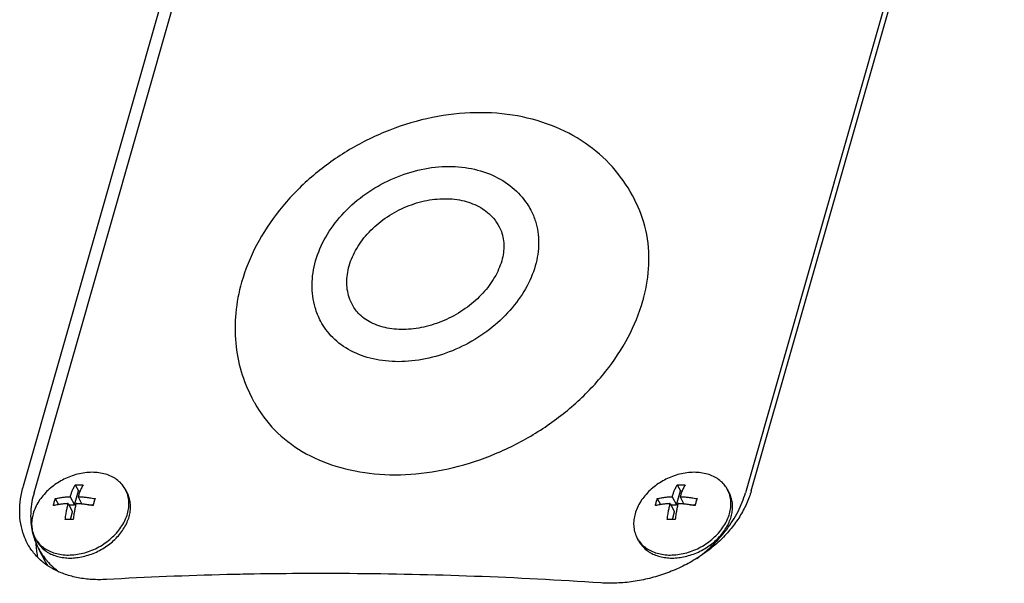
# Model space of a CAD drawing. Header units: millimetres. Extents: x 0 to 594, y 0 to 420.
# Tile 238 of 256: x 507.56 to 514.19, y 342.29 to 346.08. Entities that reach past the tile are written whole.
import ezdxf

# ---------------------------------------------------------------- set-up
doc = ezdxf.new("R2010")
doc.units = ezdxf.units.MM
doc.header["$LTSCALE"] = 32.67
doc.layers.get('0').update_dxf_attribs({"linetype": 'CONTINUOUS'})

msp = doc.modelspace()

# ---------------------------------------------------------------- linework, layer by layer
at = {"color": 7, "linetype": 'CONTINUOUS'}
for p, q in [((507.58505, 342.94667), (509.2886, 348.91515)), ((507.65612, 342.89957), (509.35968, 348.86805)), ((514.14919, 348.86805), (512.44564, 342.89957)), ((512.48456, 342.913), (514.18811, 348.88148)), ((511.69971, 344.87038), (511.684, 344.89993)), ((509.13873, 343.50972), (509.12302, 343.53928)), ((507.92863, 342.81781), (507.95534, 342.91137)), ((507.93317, 342.95309), (507.95534, 342.91137)), ((507.95534, 342.91137), (507.96688, 342.91137)), ((508.28317, 342.90013), (508.27241, 342.92038)), ((511.9813, 342.81781), (512.00801, 342.91137)), ((511.98584, 342.95309), (512.00801, 342.91137)), ((512.00801, 342.91137), (512.01955, 342.91137)), ((512.33584, 342.90013), (512.32508, 342.92038)), ((507.79962, 342.85953), (507.82083, 342.81962)), ((507.88602, 342.8261), (507.91528, 342.77103)), ((507.89937, 342.87288), (507.92863, 342.81781)), ((507.95279, 342.87288), (507.97908, 342.8234)), ((511.85229, 342.85953), (511.8735, 342.81962)), ((511.93869, 342.8261), (511.96795, 342.77103)), ((511.95204, 342.87288), (511.9813, 342.81781)), ((512.00546, 342.87288), (512.03175, 342.8234)), ((507.89043, 342.81781), (507.92863, 342.81781)), ((507.90063, 342.7197), (507.91528, 342.77103)), ((508.02387, 342.81781), (508.05467, 342.81781)), ((511.9431, 342.81781), (511.9813, 342.81781)), ((511.9533, 342.7197), (511.96795, 342.77103)), ((512.07654, 342.81781), (512.10734, 342.81781)), ((507.67384, 342.57639), (507.66308, 342.59664)), ((511.72651, 342.57639), (511.71574, 342.59664)), ((507.73675, 342.42963), (507.68649, 342.52421))]:
    msp.add_line(p, q, dxfattribs=at)
for points, knots in [([(511.684, 344.89993), (511.64729, 344.96903), (511.55467, 345.1011), (511.36794, 345.26278), (511.13764, 345.3817), (510.87396, 345.45015), (510.58936, 345.46434), (510.29793, 345.42435), (510.01262, 345.33326), (509.74495, 345.19598), (509.5055, 345.01858), (509.30376, 344.80806), (509.1483, 344.57298), (509.0784, 344.4019), (509.05379, 344.31567)], [0, 0, 0, 0, 0.0706371, 0.1439412, 0.2209197, 0.3025607, 0.3880184, 0.4765641, 0.5667213, 0.6571462, 0.7469456, 0.8345479, 0.9190426, 1, 1, 1, 1]), ([(509.55187, 344.45945), (509.56776, 344.51511), (509.61572, 344.62571), (509.72514, 344.77411), (509.86733, 344.90202), (510.03357, 345.00223), (510.21423, 345.06944), (510.39928, 345.09988), (510.57854, 345.09154), (510.74128, 345.04454), (510.87847, 344.96139), (510.95899, 344.87258), (510.99277, 344.81558), (511.00015, 344.80165)], [0, 0, 0, 0, 0.0951542, 0.1959198, 0.3009891, 0.4075253, 0.5131859, 0.6160149, 0.7137665, 0.8058307, 0.8916066, 0.9741767, 1, 1, 1, 1]), ([(509.77779, 344.42652), (509.78946, 344.46739), (509.82588, 344.54885), (509.90936, 344.65733), (510.01809, 344.7503), (510.14492, 344.82174), (510.28166, 344.86708), (510.41952, 344.88328), (510.5497, 344.86898), (510.6638, 344.82435), (510.74288, 344.7599), (510.77714, 344.70973), (510.78786, 344.68967)], [0, 0, 0, 0, 0.1006067, 0.2084748, 0.3216005, 0.4369091, 0.5509174, 0.660383, 0.7629629, 0.8578777, 0.9464605, 1, 1, 1, 1]), ([(511.76173, 344.21561), (511.78022, 344.28663), (511.80417, 344.43725), (511.78624, 344.66288), (511.73389, 344.80602), (511.69968, 344.87042)], [0, 0, 0, 0, 0.3276225, 0.6752014, 1, 1, 1, 1]), ([(511.00013, 344.80164), (511.01289, 344.77758), (511.04255, 344.70673), (511.06061, 344.57781), (511.04471, 344.47654), (511.03043, 344.42652)], [0, 0, 0, 0, 0.2116038, 0.5940301, 1, 1, 1, 1]), ([(510.78785, 344.68967), (510.7913, 344.68325), (510.80969, 344.64517), (510.82538, 344.56623), (510.81453, 344.49453), (510.80451, 344.45945)], [0, 0, 0, 0, 0.0922239, 0.5353362, 1, 1, 1, 1]), ([(509.58702, 344.05138), (509.57107, 344.08146), (509.53878, 344.1611), (509.52046, 344.30136), (509.53695, 344.40718), (509.55187, 344.45945)], [0, 0, 0, 0, 0.2431747, 0.610295, 1, 1, 1, 1]), ([(511.03043, 344.42652), (511.01509, 344.37275), (510.96856, 344.2655), (510.86297, 344.12048), (510.7253, 343.99312), (510.56332, 343.89047), (510.38604, 343.81817), (510.20331, 343.78029), (510.02517, 343.77915), (509.86141, 343.81528), (509.72134, 343.88761), (509.63367, 343.97378), (509.59675, 344.03306), (509.58704, 344.05139)], [0, 0, 0, 0, 0.0925494, 0.1913697, 0.2950101, 0.401168, 0.5071348, 0.6102318, 0.7082474, 0.7998837, 0.8851873, 0.9658232, 1, 1, 1, 1]), ([(509.79931, 344.16336), (509.79287, 344.17542), (509.77187, 344.22179), (509.7557, 344.31194), (509.767, 344.3887), (509.77779, 344.42652)], [0, 0, 0, 0, 0.1513084, 0.5624339, 1, 1, 1, 1]), ([(510.80451, 344.45945), (510.7935, 344.42086), (510.75878, 344.34305), (510.67944, 344.23767), (510.57478, 344.14439), (510.45122, 344.06969), (510.31679, 344.01875), (510.18075, 343.99497), (510.05186, 343.99947), (509.93742, 344.03207), (509.85064, 344.08873), (509.81203, 344.13967), (509.79931, 344.16336)], [0, 0, 0, 0, 0.0959346, 0.2012031, 0.3132133, 0.4290407, 0.5444731, 0.6549143, 0.7570304, 0.8502417, 0.9360875, 1, 1, 1, 1]), ([(509.05379, 344.31567), (509.03447, 344.24798), (509.00808, 344.11208), (509.00713, 343.90853), (509.04417, 343.71525), (509.09318, 343.59546), (509.12302, 343.53928)], [0, 0, 0, 0, 0.2646546, 0.5171484, 0.7608291, 1, 1, 1, 1]), ([(509.13875, 343.50968), (509.14, 343.50732), (509.1771, 343.43832), (509.27181, 343.31155), (509.46122, 343.16625), (509.6915, 343.06724), (509.95211, 343.01776), (510.23192, 343.01911), (510.5192, 343.0708), (510.80191, 343.17046), (511.06814, 343.31379), (511.30663, 343.49473), (511.50727, 343.70575), (511.66141, 343.93797), (511.73075, 344.10595), (511.75476, 344.19005)], [0, 0, 0, 0, 0.0024257, 0.0713021, 0.1425566, 0.2178843, 0.2980831, 0.3830479, 0.4719277, 0.5633389, 0.6555844, 0.7468687, 0.83551, 0.9201552, 1, 1, 1, 1]), ([(508.27241, 342.92038), (508.2673, 342.92999), (508.25428, 342.95012), (508.22849, 342.97728), (508.19555, 343.00082), (508.15758, 343.01885), (508.11546, 343.03101), (508.07013, 343.03709), (508.02259, 343.03697), (507.97386, 343.03068), (507.9372, 343.02144), (507.91691, 343.01475), (507.9126, 343.01326)], [0, 0, 0, 0, 0.0808407, 0.1773577, 0.2768033, 0.3802999, 0.4885075, 0.6016128, 0.719371, 0.8411741, 0.966129, 1, 1, 1, 1]), ([(512.32508, 342.92038), (512.31997, 342.92999), (512.30695, 342.95012), (512.28116, 342.97728), (512.24822, 343.00082), (512.21025, 343.01885), (512.16813, 343.03101), (512.1228, 343.03709), (512.07525, 343.03697), (512.02653, 343.03068), (511.98987, 343.02144), (511.96958, 343.01475), (511.96527, 343.01326)], [0, 0, 0, 0, 0.0808407, 0.1773577, 0.2768033, 0.3802999, 0.4885075, 0.6016128, 0.719371, 0.8411741, 0.966129, 1, 1, 1, 1]), ([(507.9126, 343.01326), (507.89765, 343.00807), (507.86828, 342.99615), (507.82637, 342.97387), (507.80012, 342.95624), (507.78751, 342.94679)], [0, 0, 0, 0, 0.3340484, 0.6674782, 1, 1, 1, 1]), ([(507.93317, 342.95309), (507.93901, 342.95335), (507.95079, 342.95369), (507.96861, 342.95368), (507.98057, 342.95335), (507.98659, 342.95309)], [0, 0, 0, 0, 0.3283373, 0.6615892, 1, 1, 1, 1]), ([(511.96527, 343.01326), (511.95032, 343.00807), (511.92094, 342.99615), (511.87904, 342.97387), (511.85279, 342.95624), (511.84017, 342.94679)], [0, 0, 0, 0, 0.3340484, 0.6674782, 1, 1, 1, 1]), ([(511.98584, 342.95309), (511.99168, 342.95335), (512.00346, 342.95369), (512.02127, 342.95368), (512.03324, 342.95335), (512.03926, 342.95309)], [0, 0, 0, 0, 0.3283373, 0.6615892, 1, 1, 1, 1]), ([(507.61096, 342.55983), (507.60178, 342.57712), (507.58313, 342.61923), (507.56452, 342.69067), (507.55765, 342.77351), (507.56413, 342.86004), (507.5768, 342.91778), (507.58505, 342.94667)], [0, 0, 0, 0, 0.1477078, 0.3466289, 0.5548715, 0.7729687, 1, 1, 1, 1]), ([(507.65612, 342.89957), (507.64444, 342.85862), (507.62962, 342.77615), (507.63537, 342.67235), (507.65039, 342.61355), (507.65661, 342.59453)], [0, 0, 0, 0, 0.4135917, 0.8061997, 1, 1, 1, 1]), ([(507.78751, 342.94679), (507.77441, 342.93698), (507.74917, 342.91584), (507.71547, 342.88028), (507.68696, 342.8416), (507.66465, 342.80104), (507.65403, 342.77269), (507.64998, 342.75851)], [0, 0, 0, 0, 0.2069118, 0.4159398, 0.6184968, 0.8133886, 1, 1, 1, 1]), ([(507.89937, 342.87288), (507.90065, 342.87682), (507.90323, 342.88451), (507.90728, 342.89575), (507.91148, 342.90668), (507.91598, 342.91763), (507.92099, 342.92896), (507.92668, 342.94088), (507.93089, 342.94895), (507.93317, 342.95309)], [0, 0, 0, 0, 0.1424249, 0.2790653, 0.4111702, 0.5455961, 0.6865989, 0.8373358, 1, 1, 1, 1]), ([(507.98659, 342.95309), (507.98431, 342.94895), (507.9801, 342.94088), (507.97441, 342.92896), (507.96941, 342.91763), (507.9649, 342.90668), (507.9607, 342.89575), (507.95666, 342.88451), (507.95407, 342.87682), (507.95279, 342.87288)], [0, 0, 0, 0, 0.1626642, 0.3134011, 0.4544039, 0.5888298, 0.7209347, 0.8575751, 1, 1, 1, 1]), ([(508.28188, 342.89966), (508.27983, 342.90496), (508.27678, 342.91192), (508.27331, 342.91869), (508.27241, 342.92038)], [0, 0, 0, 0, 0.7476201, 1, 1, 1, 1]), ([(508.28551, 342.75851), (508.28938, 342.77207), (508.29492, 342.79927), (508.29608, 342.84016), (508.29072, 342.87368), (508.28446, 342.89298), (508.28188, 342.89966)], [0, 0, 0, 0, 0.2947004, 0.5773178, 0.8506318, 1, 1, 1, 1]), ([(508.29627, 342.73826), (508.29981, 342.75066), (508.30505, 342.77553), (508.30696, 342.81297), (508.3027, 342.84908), (508.29387, 342.87806), (508.28616, 342.8945), (508.28317, 342.90013)], [0, 0, 0, 0, 0.2326668, 0.4565043, 0.6732291, 0.8852799, 1, 1, 1, 1]), ([(512.48456, 342.913), (512.476, 342.88303), (512.45399, 342.82326), (512.40819, 342.73789), (512.34991, 342.65674), (512.28007, 342.58102), (512.19942, 342.51162), (512.10918, 342.44979), (512.01126, 342.39693), (511.90779, 342.354), (511.80033, 342.32149), (511.69042, 342.29987), (511.58026, 342.28961), (511.50713, 342.29043), (511.47124, 342.29281)], [0, 0, 0, 0, 0.0733294, 0.1492235, 0.2272621, 0.3077543, 0.3910057, 0.4770418, 0.5646161, 0.6523173, 0.740152, 0.8283124, 0.9153919, 1, 1, 1, 1]), ([(511.84017, 342.94679), (511.82708, 342.93698), (511.80183, 342.91584), (511.76814, 342.88028), (511.73962, 342.8416), (511.71732, 342.80104), (511.70669, 342.77269), (511.70265, 342.75851)], [0, 0, 0, 0, 0.2069118, 0.4159398, 0.6184968, 0.8133886, 1, 1, 1, 1]), ([(511.95204, 342.87288), (511.95332, 342.87682), (511.9559, 342.88451), (511.95995, 342.89575), (511.96415, 342.90668), (511.96865, 342.91763), (511.97365, 342.92896), (511.97935, 342.94088), (511.98356, 342.94895), (511.98584, 342.95309)], [0, 0, 0, 0, 0.1424249, 0.2790653, 0.4111702, 0.5455961, 0.6865989, 0.8373358, 1, 1, 1, 1]), ([(512.03926, 342.95309), (512.03698, 342.94895), (512.03277, 342.94088), (512.02708, 342.92896), (512.02207, 342.91763), (512.01757, 342.90668), (512.01337, 342.89575), (512.00932, 342.88451), (512.00674, 342.87682), (512.00546, 342.87288)], [0, 0, 0, 0, 0.1626642, 0.3134011, 0.4544039, 0.5888298, 0.7209347, 0.8575751, 1, 1, 1, 1]), ([(512.11733, 342.45601), (512.15305, 342.48215), (512.22558, 342.5426), (512.32096, 342.64843), (512.39816, 342.76937), (512.43325, 342.85614), (512.44564, 342.89957)], [0, 0, 0, 0, 0.2364119, 0.5033452, 0.758535, 1, 1, 1, 1]), ([(512.33455, 342.89966), (512.3325, 342.90496), (512.32945, 342.91192), (512.32598, 342.91869), (512.32508, 342.92038)], [0, 0, 0, 0, 0.7476201, 1, 1, 1, 1]), ([(512.33818, 342.75851), (512.34205, 342.77207), (512.34759, 342.79927), (512.34875, 342.84016), (512.34338, 342.87368), (512.33713, 342.89298), (512.33455, 342.89966)], [0, 0, 0, 0, 0.2947004, 0.5773178, 0.8506318, 1, 1, 1, 1]), ([(512.34894, 342.73826), (512.35248, 342.75066), (512.35772, 342.77553), (512.35963, 342.81297), (512.35537, 342.84908), (512.34654, 342.87806), (512.33883, 342.8945), (512.33584, 342.90013)], [0, 0, 0, 0, 0.2326668, 0.4565043, 0.6732291, 0.8852799, 1, 1, 1, 1]), ([(507.78627, 342.81275), (507.78726, 342.81675), (507.78931, 342.82476), (507.7915, 342.83273), (507.79264, 342.83671)], [0, 0, 0, 0, 0.498607, 1, 1, 1, 1]), ([(507.88602, 342.8261), (507.88284, 342.82597), (507.87615, 342.82564), (507.86569, 342.82495), (507.85439, 342.82399), (507.84231, 342.82271), (507.82947, 342.82104), (507.81581, 342.8189), (507.8013, 342.81618), (507.79137, 342.81398), (507.78627, 342.81275)], [0, 0, 0, 0, 0.0948002, 0.1991599, 0.3120112, 0.4323868, 0.5606314, 0.6974925, 0.8436945, 1, 1, 1, 1]), ([(507.79264, 342.83671), (507.79376, 342.84062), (507.79601, 342.84825), (507.79841, 342.85584), (507.79962, 342.85953)], [0, 0, 0, 0, 0.5109518, 1, 1, 1, 1]), ([(507.79962, 342.85953), (507.80473, 342.86076), (507.81465, 342.86296), (507.82916, 342.86568), (507.84282, 342.86782), (507.85566, 342.86949), (507.86774, 342.87077), (507.87904, 342.87173), (507.8895, 342.87242), (507.89619, 342.87275), (507.89937, 342.87288)], [0, 0, 0, 0, 0.1563055, 0.3025075, 0.4393686, 0.5676132, 0.6879888, 0.8008401, 0.9051998, 1, 1, 1, 1]), ([(507.86641, 342.71919), (507.86724, 342.72583), (507.86892, 342.73829), (507.87164, 342.75591), (507.87435, 342.77164), (507.87706, 342.786), (507.87985, 342.7996), (507.88281, 342.81289), (507.88492, 342.8217), (507.88602, 342.8261)], [0, 0, 0, 0, 0.1844251, 0.3467997, 0.4919005, 0.6245893, 0.749991, 0.8748253, 1, 1, 1, 1]), ([(507.93944, 342.8261), (507.93834, 342.8217), (507.93623, 342.81289), (507.93328, 342.7996), (507.93048, 342.786), (507.92777, 342.77164), (507.92506, 342.75591), (507.92234, 342.73829), (507.92066, 342.72583), (507.91983, 342.71919)], [0, 0, 0, 0, 0.1251747, 0.250009, 0.3754107, 0.5080995, 0.6532003, 0.8155749, 1, 1, 1, 1]), ([(508.05338, 342.81275), (508.04705, 342.81397), (508.03495, 342.81614), (508.01752, 342.81887), (508.00156, 342.82101), (507.98691, 342.82269), (507.97345, 342.82398), (507.9611, 342.82494), (507.94989, 342.82564), (507.94279, 342.82597), (507.93944, 342.8261)], [0, 0, 0, 0, 0.1682005, 0.3212772, 0.4610014, 0.5889131, 0.7064148, 0.8143923, 0.912424, 1, 1, 1, 1]), ([(507.95279, 342.87288), (507.95614, 342.87275), (507.96324, 342.87242), (507.97445, 342.87172), (507.9868, 342.87076), (508.00026, 342.86947), (508.01491, 342.86779), (508.03087, 342.86565), (508.0483, 342.86292), (508.06041, 342.86075), (508.06673, 342.85953)], [0, 0, 0, 0, 0.087576, 0.1856077, 0.2935852, 0.4110869, 0.5389986, 0.6787228, 0.8317995, 1, 1, 1, 1]), ([(508.05975, 342.83671), (508.05861, 342.83273), (508.05642, 342.82476), (508.05437, 342.81675), (508.05338, 342.81275)], [0, 0, 0, 0, 0.501393, 1, 1, 1, 1]), ([(508.06673, 342.85953), (508.06552, 342.85584), (508.06312, 342.84825), (508.06086, 342.84062), (508.05975, 342.83671)], [0, 0, 0, 0, 0.4890482, 1, 1, 1, 1]), ([(511.83894, 342.81275), (511.83993, 342.81675), (511.84198, 342.82476), (511.84417, 342.83273), (511.84531, 342.83671)], [0, 0, 0, 0, 0.498607, 1, 1, 1, 1]), ([(511.93869, 342.8261), (511.9355, 342.82597), (511.92882, 342.82564), (511.91836, 342.82495), (511.90706, 342.82399), (511.89498, 342.82271), (511.88214, 342.82104), (511.86848, 342.8189), (511.85397, 342.81618), (511.84404, 342.81398), (511.83894, 342.81275)], [0, 0, 0, 0, 0.0948002, 0.1991599, 0.3120112, 0.4323868, 0.5606314, 0.6974925, 0.8436945, 1, 1, 1, 1]), ([(511.84531, 342.83671), (511.84643, 342.84062), (511.84868, 342.84825), (511.85108, 342.85584), (511.85229, 342.85953)], [0, 0, 0, 0, 0.5109518, 1, 1, 1, 1]), ([(511.85229, 342.85953), (511.85739, 342.86076), (511.86732, 342.86296), (511.88183, 342.86568), (511.89549, 342.86782), (511.90833, 342.86949), (511.92041, 342.87077), (511.93171, 342.87173), (511.94217, 342.87242), (511.94886, 342.87275), (511.95204, 342.87288)], [0, 0, 0, 0, 0.1563055, 0.3025075, 0.4393686, 0.5676132, 0.6879888, 0.8008401, 0.9051998, 1, 1, 1, 1]), ([(511.91908, 342.71919), (511.91991, 342.72583), (511.92159, 342.73829), (511.92431, 342.75591), (511.92701, 342.77164), (511.92973, 342.786), (511.93252, 342.7996), (511.93547, 342.81289), (511.93759, 342.8217), (511.93869, 342.8261)], [0, 0, 0, 0, 0.1844251, 0.3467997, 0.4919005, 0.6245893, 0.749991, 0.8748253, 1, 1, 1, 1]), ([(511.99211, 342.8261), (511.99101, 342.8217), (511.9889, 342.81289), (511.98594, 342.7996), (511.98315, 342.786), (511.98044, 342.77164), (511.97773, 342.75591), (511.97501, 342.73829), (511.97333, 342.72583), (511.9725, 342.71919)], [0, 0, 0, 0, 0.1251747, 0.250009, 0.3754107, 0.5080995, 0.6532003, 0.8155749, 1, 1, 1, 1]), ([(512.10604, 342.81275), (512.09972, 342.81397), (512.08762, 342.81614), (512.07018, 342.81887), (512.05422, 342.82101), (512.03958, 342.82269), (512.02611, 342.82398), (512.01377, 342.82494), (512.00255, 342.82564), (511.99546, 342.82597), (511.99211, 342.8261)], [0, 0, 0, 0, 0.1682005, 0.3212772, 0.4610014, 0.5889131, 0.7064148, 0.8143923, 0.912424, 1, 1, 1, 1]), ([(512.00546, 342.87288), (512.00881, 342.87275), (512.01591, 342.87242), (512.02712, 342.87172), (512.03947, 342.87076), (512.05293, 342.86947), (512.06758, 342.86779), (512.08354, 342.86565), (512.10097, 342.86292), (512.11307, 342.86075), (512.1194, 342.85953)], [0, 0, 0, 0, 0.087576, 0.1856077, 0.2935852, 0.4110869, 0.5389986, 0.6787228, 0.8317995, 1, 1, 1, 1]), ([(512.11242, 342.83671), (512.11128, 342.83273), (512.10909, 342.82476), (512.10703, 342.81675), (512.10604, 342.81275)], [0, 0, 0, 0, 0.501393, 1, 1, 1, 1]), ([(512.1194, 342.85953), (512.11819, 342.85584), (512.11579, 342.84825), (512.11353, 342.84062), (512.11242, 342.83671)], [0, 0, 0, 0, 0.4890482, 1, 1, 1, 1]), ([(507.64998, 342.75851), (507.64611, 342.74495), (507.64057, 342.71775), (507.63941, 342.67686), (507.64568, 342.6377), (507.65545, 342.61147), (507.66218, 342.59833), (507.66308, 342.59664)], [0, 0, 0, 0, 0.2543593, 0.4982896, 0.7341901, 0.9654521, 1, 1, 1, 1]), ([(508.22012, 342.63842), (508.23018, 342.65052), (508.24867, 342.67566), (508.27084, 342.71598), (508.28146, 342.74433), (508.28551, 342.75851)], [0, 0, 0, 0, 0.3428268, 0.6785453, 1, 1, 1, 1]), ([(511.70265, 342.75851), (511.69878, 342.74495), (511.69324, 342.71775), (511.69208, 342.67686), (511.69834, 342.6377), (511.70812, 342.61147), (511.71485, 342.59833), (511.71575, 342.59664)], [0, 0, 0, 0, 0.2543593, 0.4982896, 0.7341901, 0.9654521, 1, 1, 1, 1]), ([(512.27279, 342.63842), (512.28285, 342.65052), (512.30134, 342.67566), (512.32351, 342.71598), (512.33413, 342.74433), (512.33818, 342.75851)], [0, 0, 0, 0, 0.3428268, 0.6785453, 1, 1, 1, 1]), ([(507.67384, 342.57638), (507.67633, 342.5717), (507.68496, 342.55696), (507.70296, 342.53398), (507.73006, 342.50986), (507.76177, 342.49008), (507.79746, 342.47498), (507.83646, 342.46481), (507.87805, 342.45974), (507.92146, 342.45983), (507.9659, 342.46507), (508.01055, 342.47536), (508.0546, 342.4905), (508.09724, 342.51023), (508.13769, 342.53416), (508.1752, 342.56187), (508.20908, 342.59284), (508.23871, 342.62652), (508.26354, 342.66229), (508.28311, 342.69949), (508.29258, 342.72533), (508.29627, 342.73826)], [0, 0, 0, 0, 0.0203186, 0.0653216, 0.1112647, 0.1586781, 0.2079418, 0.2592655, 0.3126912, 0.3681089, 0.4252796, 0.483861, 0.5434335, 0.6035261, 0.6636413, 0.7232809, 0.7819704, 0.8392843, 0.8948724, 0.9484852, 1, 1, 1, 1]), ([(507.91983, 342.71919), (507.91381, 342.71945), (507.90185, 342.71978), (507.88403, 342.71979), (507.87225, 342.71945), (507.86641, 342.71919)], [0, 0, 0, 0, 0.3384108, 0.6716627, 1, 1, 1, 1]), ([(511.72651, 342.57638), (511.729, 342.5717), (511.73763, 342.55696), (511.75563, 342.53398), (511.78273, 342.50986), (511.81444, 342.49008), (511.85013, 342.47498), (511.88913, 342.46481), (511.93072, 342.45974), (511.97413, 342.45983), (512.01857, 342.46507), (512.06322, 342.47536), (512.10727, 342.4905), (512.14991, 342.51023), (512.19036, 342.53416), (512.22787, 342.56187), (512.26175, 342.59284), (512.29138, 342.62652), (512.31621, 342.66229), (512.33577, 342.69949), (512.34525, 342.72533), (512.34894, 342.73826)], [0, 0, 0, 0, 0.0203186, 0.0653216, 0.1112647, 0.1586781, 0.2079418, 0.2592655, 0.3126912, 0.3681089, 0.4252796, 0.483861, 0.5434335, 0.6035261, 0.6636413, 0.7232809, 0.7819704, 0.8392843, 0.8948724, 0.9484852, 1, 1, 1, 1]), ([(511.9725, 342.71919), (511.96647, 342.71945), (511.95451, 342.71978), (511.9367, 342.71979), (511.92492, 342.71945), (511.91908, 342.71919)], [0, 0, 0, 0, 0.3384108, 0.6716627, 1, 1, 1, 1]), ([(507.67501, 342.57711), (507.67687, 342.57444), (507.68649, 342.56134), (507.707, 342.53974), (507.73994, 342.51621), (507.77791, 342.49818), (507.82003, 342.48601), (507.86536, 342.47993), (507.9129, 342.48005), (507.96163, 342.48634), (508.01046, 342.49865), (508.05833, 342.5167), (508.1042, 342.54011), (508.14705, 342.56834), (508.18588, 342.60073), (508.20887, 342.62497), (508.21942, 342.63758)], [0, 0, 0, 0, 0.0156983, 0.0783878, 0.1429794, 0.2102023, 0.2804851, 0.3539489, 0.4304349, 0.5095482, 0.5907086, 0.6732026, 0.7562344, 0.8389759, 0.9206162, 1, 1, 1, 1]), ([(511.72767, 342.57711), (511.72953, 342.57444), (511.73916, 342.56134), (511.75967, 342.53974), (511.79261, 342.51621), (511.83058, 342.49818), (511.8727, 342.48601), (511.91803, 342.47993), (511.96557, 342.48005), (512.01429, 342.48634), (512.06313, 342.49865), (512.111, 342.5167), (512.15687, 342.54011), (512.19972, 342.56834), (512.23855, 342.60073), (512.26154, 342.62497), (512.27209, 342.63758)], [0, 0, 0, 0, 0.0156983, 0.0783878, 0.1429794, 0.2102023, 0.2804851, 0.3539489, 0.4304349, 0.5095482, 0.5907086, 0.6732026, 0.7562344, 0.8389759, 0.9206162, 1, 1, 1, 1]), ([(507.73101, 342.42097), (507.72831, 342.42299), (507.70474, 342.44094), (507.66402, 342.47901), (507.62953, 342.52638), (507.61386, 342.55436), (507.61096, 342.55983)], [0, 0, 0, 0, 0.0546727, 0.4802667, 0.8996691, 1, 1, 1, 1]), ([(507.66423, 342.57309), (507.6684, 342.56225), (507.67546, 342.5458), (507.68352, 342.52982), (507.68647, 342.52428)], [0, 0, 0, 0, 0.6491109, 1, 1, 1, 1]), ([(507.67068, 342.52266), (507.6721, 342.50954), (507.67488, 342.49059), (507.67874, 342.47183), (507.68005, 342.46603)], [0, 0, 0, 0, 0.6891999, 1, 1, 1, 1]), ([(507.68647, 342.52428), (507.70183, 342.49537), (507.72145, 342.46668), (507.74406, 342.44059), (507.74525, 342.43924)], [0, 0, 0, 0, 0.9479172, 1, 1, 1, 1]), ([(508.14334, 342.31555), (508.11099, 342.31373), (508.04725, 342.31359), (507.95447, 342.32478), (507.86829, 342.34732), (507.79354, 342.37947), (507.74984, 342.40696), (507.73101, 342.42097)], [0, 0, 0, 0, 0.2240508, 0.4396186, 0.6445017, 0.8378838, 1, 1, 1, 1]), ([(511.47124, 342.29281), (511.18791, 342.31158), (510.62471, 342.3408), (509.83269, 342.3584), (509.32449, 342.3555), (509.09629, 342.35121)], [0, 0, 0, 0, 0.3584787, 0.7118561, 1, 1, 1, 1]), ([(509.09629, 342.35121), (509.04906, 342.35032), (508.73124, 342.34349), (508.41355, 342.33081), (508.14334, 342.31555)], [0, 0, 0, 0, 0.1485765, 1, 1, 1, 1])]:
    msp.add_open_spline(points, degree=3, knots=knots, dxfattribs=at)
for points in [[(511.75476, 344.19005), (511.75718, 344.19854), (511.7595, 344.20706), (511.76173, 344.21561)], [(508.21942, 342.63758), (508.21965, 342.63786), (508.21989, 342.63814), (508.22012, 342.63842)], [(512.27209, 342.63758), (512.27232, 342.63786), (512.27255, 342.63814), (512.27279, 342.63842)], [(507.65661, 342.59453), (507.65897, 342.58732), (507.66151, 342.58017), (507.66423, 342.57309)], [(507.66308, 342.59664), (507.66666, 342.5899), (507.67065, 342.58338), (507.67501, 342.57711)], [(507.66776, 342.56843), (507.66808, 342.55314), (507.66904, 342.53786), (507.67068, 342.52266)], [(511.71575, 342.59664), (511.71933, 342.5899), (511.72331, 342.58338), (511.72767, 342.57711)], [(507.74904, 342.40802), (507.74473, 342.41512), (507.74062, 342.42235), (507.73672, 342.42969)], [(507.74525, 342.43924), (507.76861, 342.41261), (507.79507, 342.38874), (507.82371, 342.3679)]]:
    msp.add_open_spline(points, degree=3, dxfattribs=at)

doc.saveas('drawing.dxf')
